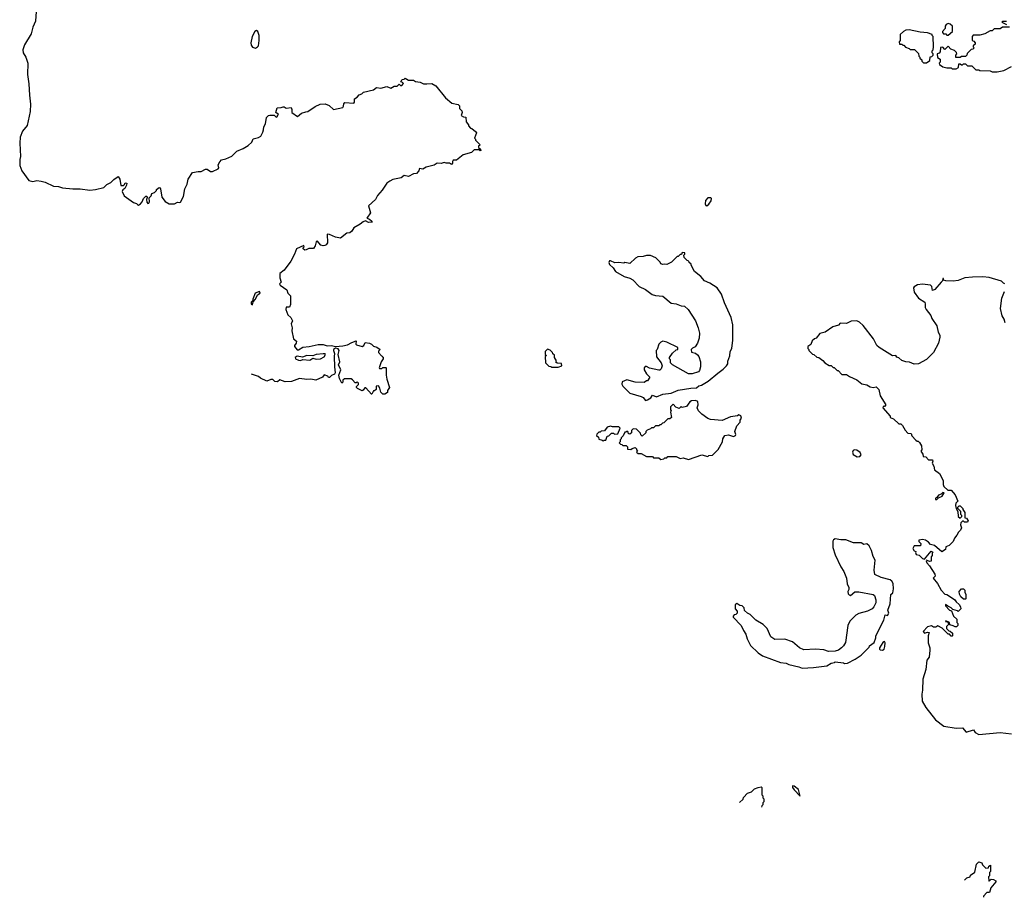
# Model space of a CAD drawing. Extents: x 2029826 to 2248070, y 228728 to 402406.
# Tile 1 of 256: x 2040127 to 2049724, y 260675 to 269229. Entities that reach past the tile are written whole.
import ezdxf

# ---------------------------------------------------------------- set-up
doc = ezdxf.new("R2010")
doc.units = 0

msp = doc.modelspace()

# ---------------------------------------------------------------- linework, layer by layer
at = {"layer": '0CON10XD'}
for points in [[(2040289.1, 269355), (2040279.6, 269215), (2040253.6, 269156.4), (2040238.5, 269091.5), (2040173.6, 268985), (2040155.6, 268935), (2040161.9, 268905), (2040185, 268864), (2040205.3, 268805), (2040204, 268694), (2040217.2, 268602.8), (2040221, 268495), (2040231.8, 268405), (2040229, 268335), (2040197.8, 268197.8), (2040155, 268141.4), (2040131.2, 268085), (2040127.5, 268025), (2040134.4, 267895), (2040126.5, 267865), (2040127.8, 267807.8), (2040146.2, 267755), (2040215, 267662.7), (2040255, 267650.5), (2040295, 267660.8), (2040336.7, 267656.7), (2040375, 267645.5), (2040455, 267606.7), (2040505, 267603.3), (2040545, 267591.8), (2040645, 267579.2), (2040715, 267581.5), (2040810.9, 267569.1), (2040865, 267574.2), (2040947.5, 267595), (2040975, 267621.2), (2041015, 267642.5), (2041045, 267672.5), (2041085, 267700), (2041102.5, 267675), (2041113.6, 267613.6), (2041137, 267613), (2041148.3, 267621.7), (2041155, 267640), (2041170, 267635), (2041167.5, 267615), (2041152.5, 267585), (2041130.5, 267569.5), (2041123.9, 267556.1), (2041145, 267513.3), (2041235, 267446.2), (2041265, 267438.8), (2041275, 267427.5), (2041285, 267422.5), (2041305.6, 267434.4), (2041320.8, 267455), (2041333, 267487), (2041355, 267510), (2041365, 267510), (2041370, 267495), (2041362.5, 267475), (2041365, 267450), (2041375, 267437.5), (2041385, 267440), (2041392.5, 267455), (2041388.3, 267491.7), (2041407, 267513), (2041413.9, 267536.1), (2041440, 267545), (2041460, 267565), (2041460, 267575), (2041485, 267592.5), (2041495, 267590), (2041499.3, 267579.3), (2041510.5, 267500.5), (2041545, 267456.7), (2041585, 267433.3), (2041636.1, 267433.9), (2041665, 267450), (2041685, 267446), (2041695, 267450), (2041723.8, 267505), (2041735, 267580), (2041760, 267625), (2041767.5, 267675), (2041811.7, 267738.3), (2041865, 267750), (2041895, 267748), (2041936.4, 267773.6), (2041955, 267773.3), (2041985, 267750), (2042005, 267750), (2042060, 267775), (2042067.5, 267785), (2042062.5, 267815), (2042076.4, 267843.6), (2042095, 267862.5), (2042135, 267872.5), (2042195, 267900), (2042241.7, 267948.3), (2042305, 267973.8), (2042355, 268004), (2042390, 268035), (2042401.5, 268068.5), (2042455, 268080.8), (2042476.6, 268093.4), (2042497.9, 268132.1), (2042502.9, 268155), (2042506.2, 268185), (2042523.3, 268215), (2042533.3, 268275), (2042552.5, 268295), (2042565, 268300), (2042607.5, 268297.5), (2042625, 268280), (2042640, 268285), (2042640, 268295), (2042650, 268305), (2042622.5, 268325), (2042635, 268370), (2042675, 268372.5), (2042695, 268380), (2042705, 268380), (2042725, 268366.7), (2042772.5, 268372.5), (2042780, 268355), (2042780, 268325), (2042835, 268286.2), (2042872.3, 268317.7), (2042915, 268332.5), (2042935, 268333.3), (2043005, 268383.3), (2043056.7, 268406.7), (2043105, 268407.5), (2043142.5, 268392.5), (2043185, 268353.8), (2043275, 268373.3), (2043283.3, 268385), (2043285, 268410), (2043295, 268422.5), (2043383.6, 268416.4), (2043390, 268425), (2043390.7, 268459.3), (2043416.2, 268473.8), (2043435, 268497.5), (2043460, 268505), (2043478.3, 268521.7), (2043573.9, 268546.1), (2043605, 268567.5), (2043645, 268562.5), (2043705, 268576.7), (2043745, 268563.3), (2043775, 268582.5), (2043805, 268582.5), (2043825, 268600), (2043838.3, 268588.3), (2043851.7, 268588.3), (2043867, 268607), (2043858.3, 268618.3), (2043840, 268625), (2043855, 268647.5), (2043875, 268650), (2043885, 268660), (2043915, 268640), (2043965, 268640), (2043985, 268627.5), (2044029.3, 268619.3), (2044063.8, 268603.8), (2044095, 268603.8)], [(2049745, 269212.5), (2049705, 269210), (2049700, 269205), (2049745, 269182.5)], [(2042425, 268953.3), (2042445, 268963.3), (2042453.3, 268975), (2042462, 269025), (2042460, 269075), (2042446.7, 269115), (2042435, 269122.5), (2042420, 269115), (2042393.8, 269065), (2042378.8, 269005), (2042382.3, 268982.3), (2042395, 268962.5), (2042425, 268953.3)], [(2048965, 268810), (2048998.3, 268831.7), (2049001.7, 268868.3), (2049018.3, 268871.7), (2049030, 268885), (2049030, 268895), (2049020, 268905), (2049020, 268925), (2049030, 268935), (2049032.5, 268965), (2049030, 269065), (2049020, 269075), (2049020, 269085), (2048975, 269102.5), (2048905, 269106.7), (2048795, 269130), (2048763.6, 269126.4), (2048740, 269115), (2048710, 269085), (2048710, 269025), (2048700, 269015), (2048701.7, 268991.7), (2048725, 268990), (2048735, 268980), (2048745, 268980), (2048761.7, 268961.7), (2048795, 268950), (2048805, 268940), (2048848.3, 268938.3), (2048888.3, 268898.3), (2048890, 268875), (2048900, 268865), (2048900, 268855), (2048918.3, 268838.3), (2048920, 268825), (2048935, 268810), (2048965, 268810)], [(2049773, 269157), (2049705, 269157.5), (2049685, 269140), (2049625, 269140), (2049605, 269120), (2049585, 269120), (2049535, 269090), (2049485, 269080), (2049421.7, 269078.3), (2049410, 269065), (2049410, 269025), (2049428.3, 269018.3), (2049440, 269005), (2049438.3, 268991.7), (2049420, 268975), (2049420, 268965), (2049430, 268955), (2049418.3, 268941.7), (2049401.7, 268938.3), (2049361.7, 268898.3), (2049360, 268885), (2049345, 268870), (2049305, 268870), (2049295, 268860), (2049251.7, 268861.7), (2049250, 268885), (2049260, 268895), (2049258.3, 268908.3), (2049238.3, 268928.3), (2049201.7, 268941.7), (2049175, 268970), (2049145, 268940), (2049125, 268960), (2049101.7, 268958.3), (2049100, 268915), (2049088.3, 268901.7), (2049070, 268895), (2049071.7, 268861.7), (2049100, 268845), (2049100, 268815), (2049090, 268805), (2049091.7, 268791.7), (2049125, 268770), (2049165, 268760), (2049205, 268760), (2049215, 268750), (2049255, 268750), (2049278.3, 268761.7), (2049281.7, 268798.3), (2049295, 268800), (2049305, 268790), (2049315, 268790), (2049325, 268800), (2049345, 268800), (2049365, 268780), (2049408.3, 268778.3), (2049445, 268740), (2049475, 268740), (2049485, 268732.5), (2049585, 268730), (2049605, 268720), (2049655, 268720), (2049720, 268735), (2049795, 268772.5)], [(2049175, 269080), (2049220, 269115), (2049220, 269165), (2049197, 269187), (2049175, 269192.5), (2049157, 269183), (2049147.5, 269165), (2049147, 269143), (2049120, 269115), (2049120, 269105), (2049131.7, 269091.7), (2049155, 269090), (2049165, 269080), (2049175, 269080)], [(2044095, 268603.8), (2044145, 268606.2), (2044184, 268584), (2044278, 268468), (2044340, 268415), (2044401.7, 268401.7), (2044415, 268390), (2044413, 268363), (2044435, 268340), (2044440, 268325), (2044430, 268295), (2044453, 268283), (2044475, 268280), (2044480, 268235), (2044500, 268205), (2044500, 268195), (2044521.7, 268171.7), (2044535, 268170), (2044569.3, 268139.3), (2044577.5, 268125), (2044560, 268075), (2044570, 268065), (2044570, 268055), (2044607, 268017), (2044610, 268005), (2044600, 267995), (2044600, 267985), (2044618.3, 267968.3), (2044620, 267955), (2044615, 267950), (2044605, 267960), (2044555, 267960), (2044530, 267935), (2044448.3, 267911.7), (2044385, 267860), (2044350.7, 267859.3), (2044343.6, 267846.4), (2044345, 267830), (2044335, 267817.5), (2044315, 267830), (2044285, 267830), (2044265, 267837.5), (2044235, 267826.7), (2044195, 267832), (2044165, 267810), (2044088.3, 267791.7), (2044055, 267773.3), (2044025, 267780), (2044017.5, 267755), (2043995, 267730.8), (2043964, 267726), (2043915, 267700), (2043875, 267711.2), (2043845, 267687.1), (2043765, 267670), (2043734.5, 267655.5), (2043706, 267635), (2043658.3, 267568.3), (2043615, 267516.7), (2043595.7, 267475), (2043527.5, 267415), (2043545.7, 267345), (2043510, 267295), (2043535, 267283.8), (2043558.8, 267265), (2043562.5, 267255), (2043525, 267253.1), (2043497.5, 267267.5), (2043475, 267258), (2043446.7, 267235), (2043385, 267201.2), (2043363, 267167), (2043345, 267152.5), (2043315, 267150), (2043255, 267100.8), (2043205, 267110), (2043145, 267136.2), (2043125, 267137.5), (2043125.8, 267054.2), (2043114.2, 267035.8), (2043100.8, 267029.2), (2043085, 267025.8), (2043063, 267033), (2043025, 267072.5), (2043016.4, 267063.6), (2043006.4, 267023.6), (2042991.7, 266998.3), (2042945, 267000), (2042920, 266985), (2042905, 266983.3), (2042890, 266995), (2042890, 267005), (2042900, 267015), (2042895, 267026.7), (2042825, 266996.7), (2042805.8, 266945), (2042768, 266875), (2042705, 266786.7), (2042663.3, 266755), (2042663.3, 266713.3), (2042675, 266670), (2042660, 266655), (2042665, 266642.5), (2042728.8, 266595), (2042740, 266565), (2042765, 266537.5), (2042765, 266452.5), (2042755, 266427.5), (2042725, 266427.5), (2042720, 266405), (2042741.3, 266351.3), (2042770, 266325), (2042785.8, 266295), (2042772.5, 266265), (2042783.8, 266225), (2042780, 266195), (2042795, 266120), (2042823.3, 266095), (2042821.2, 266075), (2042806, 266055), (2042806, 266045), (2042830.7, 266010.7), (2042845, 266012.5), (2042885, 266038), (2042947.3, 266042.7), (2043035, 266062.5), (2043085, 266062.2), (2043125, 266051.4), (2043165, 266054.2), (2043205, 266043.3), (2043275, 266048.6), (2043321.5, 266058.5), (2043365, 266084), (2043405, 266097.5), (2043403.3, 266065), (2043408.8, 266058.8), (2043465, 266042.5), (2043480, 266055), (2043495, 266082.5), (2043535, 266077.5), (2043555, 266067.5), (2043575, 266047.5), (2043606.7, 266036.7), (2043640, 266015), (2043623, 265997), (2043622.5, 265985), (2043651.7, 265951.7), (2043660, 265950), (2043661.7, 265941.7), (2043670, 265940), (2043670, 265925), (2043650, 265895), (2043630, 265835), (2043635, 265830), (2043655, 265830), (2043665, 265840), (2043695, 265840), (2043700, 265835), (2043700, 265765), (2043706.7, 265725), (2043730, 265645), (2043710, 265615), (2043710, 265595), (2043685, 265580), (2043665, 265580), (2043645, 265600), (2043637, 265637), (2043625, 265660), (2043601.7, 265658.3), (2043600, 265625), (2043585, 265610), (2043575, 265610), (2043560, 265580), (2043555, 265580), (2043501.7, 265641.7), (2043490, 265640), (2043475, 265617.5), (2043465, 265612.5), (2043420, 265635), (2043410, 265645), (2043410, 265655), (2043428.3, 265671.7), (2043430, 265685), (2043415, 265700), (2043405, 265690), (2043395, 265690), (2043370, 265720), (2043357, 265727), (2043293, 265727), (2043277.5, 265715), (2043276.7, 265695), (2043265, 265687.5), (2043242.7, 265732.7), (2043236.2, 265765), (2043257.5, 265815), (2043234.2, 265865), (2043247.5, 265895), (2043230, 265965), (2043242, 266005), (2043230, 266020), (2043205, 266026.7), (2043186.7, 266015), (2043186.2, 266005), (2043196.6, 265976.6), (2043191.1, 265945), (2043193.5, 265845), (2043202, 265788), (2043195, 265772.5), (2043165, 265762.5), (2043145, 265740), (2043135, 265740), (2043130, 265755), (2043095, 265767.5), (2043076.7, 265743.3), (2043013.6, 265716.4), (2042965, 265726.7), (2042925, 265723.1), (2042855, 265731.4), (2042775, 265703.1), (2042715, 265700.8), (2042661.7, 265718.3), (2042640.7, 265699.3), (2042615, 265702.9), (2042593.6, 265723.6), (2042575, 265722.5), (2042535, 265705.6), (2042475, 265735.7), (2042455, 265752.2), (2042384.9, 265772.8)], [(2046825, 267413.3), (2046845, 267429.5), (2046867.5, 267465), (2046870.8, 267485), (2046863.1, 267493.1), (2046835, 267491.4), (2046811.9, 267468.1), (2046808, 267435), (2046815, 267417.5), (2046825, 267413.3)], [(2046225, 265517.5), (2046245, 265523.3), (2046278.3, 265541.7), (2046295, 265570), (2046335, 265552.5), (2046395, 265577.5), (2046475, 265587.5), (2046545, 265616.7), (2046667, 265637), (2046725, 265640), (2046745, 265660), (2046771.7, 265668.3), (2046837.5, 265705), (2046930, 265785), (2046985, 265821.2), (2047017.5, 265855), (2047030, 265875), (2047028.3, 265901.7), (2047047, 265953), (2047052.5, 265995), (2047067.5, 266025), (2047077.5, 266105), (2047076.4, 266256.4), (2047062.5, 266325), (2046995, 266470), (2046967.5, 266555), (2046926.4, 266616.4), (2046855, 266660), (2046800, 266685), (2046765, 266727.5), (2046703.6, 266773.6), (2046670, 266835), (2046670, 266845), (2046651.7, 266861.7), (2046650, 266875), (2046631.7, 266881.7), (2046601.7, 266911.7), (2046600, 266935), (2046610, 266945), (2046608.3, 266958.3), (2046585, 266960), (2046578.3, 266941.7), (2046565, 266940), (2046545, 266920), (2046535, 266920), (2046480, 266865), (2046435, 266842.5), (2046415, 266847.5), (2046395, 266842.5), (2046375, 266850), (2046370, 266865), (2046328.3, 266908.3), (2046275, 266930), (2046235, 266930), (2046205, 266920), (2046153, 266917), (2046130, 266905), (2046075, 266852.5), (2046025, 266862.5), (2046015, 266857.5), (2045965, 266862.5), (2045928.3, 266858.3), (2045885, 266877.5), (2045875, 266877.5), (2045867.5, 266862.5), (2045875, 266843.3), (2045910, 266810), (2045933.3, 266775), (2046017, 266727), (2046075, 266710.8), (2046104.4, 266694.4), (2046165, 266627.5), (2046225, 266600), (2046291.7, 266551.7), (2046322.3, 266542.3), (2046395, 266533.8), (2046475, 266466.7), (2046525, 266460), (2046575, 266440), (2046605, 266436.2), (2046643.8, 266405), (2046715, 266292.5), (2046741.2, 266225), (2046753.3, 266175), (2046750, 266125), (2046733.9, 266076.1), (2046709.3, 266040.7), (2046683, 266027), (2046670, 266015), (2046675, 265990), (2046715, 265977.5), (2046733, 265963), (2046746.7, 265945), (2046763.3, 265895), (2046762.5, 265845), (2046751.7, 265808.3), (2046741.7, 265798.3), (2046681.7, 265778.3), (2046645, 265777.5), (2046490, 265865), (2046470, 265885), (2046470, 265915), (2046460, 265925), (2046460, 265935), (2046490.7, 265979.3), (2046525, 266010), (2046540, 266015), (2046540, 266035), (2046435, 266086.7), (2046395, 266096.7), (2046375, 266087.5), (2046357.5, 266065), (2046340, 266015), (2046330, 266005), (2046333, 265943), (2046380, 265885), (2046387.5, 265855), (2046380, 265825), (2046367.5, 265812.5), (2046355, 265812.5), (2046265, 265831.2), (2046235, 265850), (2046221.9, 265848.1), (2046212.5, 265835), (2046215, 265816.7), (2046235, 265776.7), (2046270, 265745), (2046245, 265710), (2046235, 265710), (2046215, 265692.5), (2046125, 265697.5), (2046045, 265717.5), (2046000, 265700), (2045997, 265677), (2046006.4, 265656.4), (2046075, 265590), (2046185, 265556.2), (2046203.3, 265545), (2046225, 265517.5)], [(2049730, 266655), (2049715, 266660), (2049695, 266680), (2049576.4, 266716.4), (2049515, 266722.5), (2049415, 266720), (2049338.3, 266711.7), (2049275, 266687.5), (2049225, 266680), (2049153.6, 266683.6), (2049131.7, 266691.7), (2049130, 266705), (2049125, 266706.2), (2049120, 266685), (2049109.3, 266670.7), (2049045, 266600), (2049025, 266590), (2049018.8, 266628.8), (2049005, 266640), (2048925, 266652), (2048876.1, 266643.9), (2048845, 266626.7), (2048837.5, 266615), (2048844.1, 266574.1), (2048886.1, 266516.1), (2048947.5, 266475), (2048953.3, 266455), (2048953.6, 266423.6), (2048963, 266403), (2049007, 266347), (2049018.8, 266315), (2049065.8, 266245), (2049078.8, 266185), (2049096, 266155), (2049095.9, 266134.1), (2049081.2, 266075), (2049032.5, 265985), (2048965, 265917.5), (2048887.5, 265875), (2048845, 265872), (2048800.5, 265890.5), (2048765, 265893.8), (2048725, 265906.7), (2048695, 265932.5), (2048675, 265940), (2048667, 265957), (2048634.1, 265954.1), (2048502.5, 266035), (2048482.5, 266055), (2048448.3, 266118.3), (2048347.7, 266247.7), (2048310.7, 266280.7), (2048285, 266293.3), (2048230.7, 266289.3), (2048185, 266267.5), (2048125, 266270), (2048107, 266253), (2048053, 266237), (2047976.7, 266183.3), (2047925, 266170), (2047890, 266125), (2047875, 266120), (2047851.7, 266098.3), (2047838.3, 266061.7), (2047810, 266045), (2047810, 266025), (2047820, 266015), (2047820, 266005), (2047855, 265970), (2047867, 265967), (2047895, 265940), (2047917, 265937), (2047956.4, 265906.4), (2047973, 265883), (2048015, 265860), (2048035, 265860), (2048055, 265840), (2048065, 265840), (2048095, 265810), (2048105, 265810), (2048141.7, 265771.7), (2048185, 265770), (2048215, 265750), (2048285, 265720), (2048335, 265680), (2048385, 265670), (2048415, 265650), (2048445, 265642.5), (2048475, 265650), (2048500, 265625), (2048513, 265563), (2048567.5, 265475), (2048555, 265460), (2048541.7, 265458.3), (2048540, 265445), (2048610, 265365), (2048611.7, 265351.7), (2048645, 265337.5), (2048695, 265290), (2048715, 265290), (2048730, 265275), (2048757, 265227), (2048785, 265200), (2048816.4, 265196.4), (2048821.7, 265171.7), (2048860.7, 265130.7), (2048875, 265120), (2048885, 265120), (2048896.4, 265106.4), (2048917, 265077), (2048920, 265035), (2048910, 265025), (2048930, 264995), (2048931.7, 264971.7), (2048958.3, 264968.3), (2048985, 264940), (2049025, 264940), (2049027.5, 264925), (2049020, 264905), (2049036.4, 264876.4), (2049043, 264843), (2049092.5, 264805), (2049127, 264737), (2049127, 264697), (2049135, 264680), (2049173, 264643), (2049205, 264642.5), (2049245, 264597.5), (2049270, 264535), (2049250, 264515), (2049247.5, 264495), (2049253, 264463), (2049270, 264435), (2049272.5, 264385), (2049295, 264370), (2049310, 264385), (2049310, 264395), (2049300, 264405), (2049300, 264435), (2049270, 264465), (2049271.7, 264478.3), (2049285, 264490), (2049295, 264490), (2049320, 264465), (2049320, 264455), (2049340, 264425), (2049340, 264375), (2049355, 264370), (2049370, 264345), (2049365, 264330), (2049335, 264330), (2049325, 264340), (2049315, 264340), (2049300, 264325), (2049297.5, 264305), (2049307.5, 264275), (2049296.4, 264253.6), (2049276.4, 264233.6), (2049262.5, 264205), (2049237.5, 264175), (2049225, 264142.5), (2049185, 264102.5), (2049155, 264090), (2049150, 264065), (2049115, 264042.5), (2049042.5, 264102.5), (2049005, 264112.5), (2048986.2, 264136.2), (2048956.1, 264156.1), (2048925, 264162.5), (2048890, 264155), (2048891.7, 264141.7), (2048910, 264125), (2048908.3, 264101.7), (2048845, 264100), (2048833.3, 264075), (2048845, 264052.5), (2048860, 264045), (2048857.5, 264035), (2048865, 264017.5), (2048895, 264010), (2048925, 263977.5), (2048945, 263970), (2049011.7, 264048.3), (2049028.3, 264038.3), (2049020, 264025), (2049020, 264005), (2049010, 263995), (2049009.3, 263950.7), (2048995, 263947.5), (2048965, 263960), (2048962.5, 263955), (2048967.5, 263935), (2048996.1, 263906.1), (2049047.5, 263825), (2049050, 263805), (2049030, 263785), (2049073.6, 263733.6), (2049107, 263667), (2049145, 263630), (2049165, 263627.5), (2049237.7, 263577.7), (2049253.6, 263553.6), (2049285, 263530), (2049297, 263507), (2049300, 263485), (2049275, 263460), (2049267.5, 263467.5), (2049221.7, 263481.7), (2049207, 263497), (2049171.7, 263511.7), (2049151.7, 263528.3), (2049150, 263515), (2049190, 263475), (2049208.3, 263468.3), (2049230, 263415), (2049260, 263385), (2049260, 263355), (2049270, 263345), (2049270, 263325), (2049258.3, 263311.7), (2049245, 263310), (2049225, 263322.5), (2049191.7, 263331.7), (2049190, 263355), (2049155, 263370), (2049151.7, 263361.7), (2049170, 263360), (2049180, 263345), (2049180, 263335), (2049168.3, 263321.7), (2049160, 263315), (2049160, 263295), (2049181.7, 263271.7), (2049195, 263270), (2049218.3, 263248.3), (2049220, 263225), (2049215, 263220), (2049205, 263220), (2049188.3, 263238.3), (2049175, 263240), (2049116.7, 263296.7), (2049075, 263320), (2049055, 263307.5), (2049035, 263307.5), (2049015, 263320), (2048975, 263310), (2048932.5, 263265), (2048945, 263250), (2048975, 263260), (2048990, 263255), (2048980, 263225), (2048980, 263155), (2048997, 263107), (2048997.5, 263085), (2048990, 263015), (2048970, 262985), (2048957.5, 262895), (2048928.3, 262801.7), (2048927.5, 262695), (2048920, 262655), (2048922.5, 262585), (2048957.5, 262525), (2049052.5, 262405), (2049135, 262342.5), (2049255, 262322.5), (2049315, 262327.5), (2049353.3, 262283.3), (2049425, 262307.5), (2049440.7, 262280.7), (2049475, 262262.5), (2049685, 262281.2), (2049795, 262266.7)], [(2042395, 266450), (2042401.7, 266478.3), (2042426.1, 266503.9), (2042443.9, 266546.1), (2042470, 266565), (2042465, 266580), (2042422.5, 266565), (2042397.5, 266505), (2042397.5, 266492.5), (2042382.5, 266475), (2042383.3, 266455), (2042395, 266450)], [(2049731.2, 266275), (2049721.7, 266311.7), (2049704.2, 266344.2), (2049686.7, 266415), (2049700, 266515), (2049725, 266580)], [(2042865, 265908), (2042885, 265916.7), (2042955, 265912), (2042985, 265928.8), (2043015, 265920), (2043057.3, 265922.7), (2043095.6, 265944.4), (2043106.7, 265966.7), (2043102.5, 265972.5), (2043083.8, 265973.8), (2043015, 265966), (2042985, 265953.3), (2042925, 265956.7), (2042881.7, 265938.3), (2042831.2, 265948.8), (2042810, 265935), (2042813.3, 265925), (2042845, 265910), (2042865, 265908)], [(2045375, 265842.5), (2045410, 265855), (2045408.3, 265878.3), (2045365, 265880), (2045351.7, 265891.7), (2045360, 265905), (2045340, 265935), (2045338.3, 265958.3), (2045321.7, 265971.7), (2045320, 265985), (2045298.3, 266008.3), (2045271.7, 266018.3), (2045250, 265995), (2045250, 265965), (2045260, 265955), (2045250, 265945), (2045253, 265883), (2045283, 265853), (2045305, 265850), (2045313, 265843), (2045375, 265842.5)], [(2046645, 264942.5), (2046775, 264987.5), (2046835, 264972.5), (2046845, 264980), (2046880, 264985), (2046935, 265040), (2046977, 265113), (2046980, 265145), (2047000, 265175), (2047035, 265182.5), (2047085, 265166.7), (2047102.5, 265175), (2047107.5, 265185), (2047097.5, 265215), (2047115, 265270), (2047150, 265305), (2047150, 265325), (2047162.5, 265345), (2047155, 265367.5), (2047135, 265377.5), (2047121.7, 265368.3), (2047055, 265357.5), (2046975, 265323.3), (2046861.2, 265331.2), (2046835, 265341.2), (2046774.2, 265384.2), (2046743.3, 265415), (2046730, 265445), (2046738.8, 265475), (2046735, 265507.5), (2046715, 265516.7), (2046675, 265512.5), (2046657, 265503), (2046625, 265457.5), (2046585, 265450), (2046575, 265460), (2046555, 265440), (2046523, 265453), (2046495, 265480), (2046470, 265455), (2046470, 265425), (2046477.5, 265415), (2046470, 265405), (2046478.3, 265351.7), (2046465, 265340), (2046445, 265340), (2046405, 265300), (2046393, 265297), (2046375, 265280), (2046365, 265280), (2046355, 265270), (2046325, 265270), (2046305, 265250), (2046285, 265250), (2046275, 265240), (2046241.7, 265228.3), (2046230, 265215), (2046228.3, 265201.7), (2046195, 265170), (2046181.7, 265181.7), (2046178.3, 265198.3), (2046138.3, 265238.3), (2046105, 265240), (2046100, 265235), (2046090, 265225), (2046088.3, 265201.7), (2046075, 265190), (2046061.7, 265191.7), (2046058.3, 265208.3), (2046045, 265220), (2046035, 265210), (2046025, 265210), (2046008.3, 265171.7), (2045990, 265155), (2045990, 265145), (2045980, 265135), (2045980, 265115), (2045970, 265105), (2045981.7, 265091.7), (2045995, 265090), (2046005, 265080), (2046038.3, 265078.3), (2046050, 265065), (2046051.7, 265041.7), (2046085, 265040), (2046095, 265050), (2046125, 265060), (2046140, 265045), (2046140, 265035), (2046150, 265025), (2046140, 265015), (2046155, 265000), (2046185, 265000), (2046235, 264970), (2046295, 264970), (2046305, 264960), (2046355, 264960), (2046375, 264942.5), (2046405, 264950), (2046415, 264960), (2046435, 264960), (2046445, 264970), (2046525, 264970), (2046565, 264952.5), (2046595, 264957.5), (2046645, 264942.5)], [(2045815, 265120), (2045825, 265130), (2045838.3, 265131.7), (2045851.7, 265168.3), (2045868.3, 265171.7), (2045895, 265200), (2045915, 265200), (2045925, 265190), (2045958.3, 265191.7), (2045978.3, 265248.3), (2045965, 265260), (2045905, 265260), (2045885, 265267.5), (2045851.7, 265258.3), (2045828.3, 265221.7), (2045795, 265220), (2045785, 265210), (2045771.7, 265208.3), (2045751.7, 265188.3), (2045750, 265175), (2045768.3, 265158.3), (2045771.7, 265141.7), (2045805, 265130), (2045815, 265120)], [(2048288.3, 264968.3), (2048315, 264970), (2048327, 264987), (2048319.3, 265009.3), (2048285, 265032.5), (2048265, 265037.5), (2048250, 265030), (2048242.5, 265015), (2048250, 264990), (2048288.3, 264968.3)], [(2049065, 264551.2), (2049081.2, 264568.8), (2049117.5, 264585), (2049137.5, 264617.5), (2049125, 264620), (2049107, 264603), (2049082.5, 264595), (2049067, 264573), (2049053.3, 264565), (2049052.3, 264552.3), (2049065, 264551.2)], [(2047755, 262907.5), (2047865, 262913.3), (2047995, 262932.5), (2048035, 262957.5), (2048067, 262963), (2048075, 262970), (2048155, 262960), (2048165, 262952.5), (2048195, 262957.5), (2048270, 262995), (2048330, 263035), (2048406.4, 263113.6), (2048410, 263125), (2048455, 263160), (2048470, 263205), (2048470, 263225), (2048550, 263375), (2048563, 263427), (2048585, 263420), (2048596.7, 263445), (2048587.5, 263475), (2048610, 263535), (2048617.5, 263625), (2048635.9, 263644.1), (2048645, 263680), (2048640, 263735), (2048626.9, 263756.9), (2048610.3, 263770.3), (2048522.7, 263792.7), (2048462.7, 263822.7), (2048454, 263865), (2048465, 263960), (2048445.9, 263995.9), (2048430, 264055), (2048405, 264100), (2048385, 264120), (2048355, 264112.5), (2048329.3, 264129.3), (2048255, 264130), (2048178.3, 264158.3), (2048130.7, 264160.7), (2048075, 264167.5), (2048060, 264160), (2048052.5, 264145), (2048051.2, 264085), (2048074.1, 264014.1), (2048130, 263895), (2048160.7, 263850.7), (2048186.4, 263786.4), (2048191.7, 263731.7), (2048207.5, 263695), (2048207.5, 263675), (2048197.5, 263655), (2048203, 263633), (2048211.7, 263621.7), (2048225, 263617.5), (2048268.3, 263651.7), (2048305, 263653.3), (2048447, 263627), (2048457, 263617), (2048472.5, 263575), (2048470, 263545), (2048452.5, 263505), (2048435, 263487.5), (2048390, 263465), (2048305, 263440), (2048276.4, 263423.6), (2048217.5, 263365), (2048200, 263325), (2048175, 263160), (2048157.5, 263125), (2048137.5, 263105), (2048106.1, 263083.9), (2048075, 263072.5), (2048009.3, 263069.3), (2047965, 263086.2), (2047885, 263093.3), (2047768.3, 263088.3), (2047727, 263107), (2047660, 263165), (2047585, 263190), (2047488.3, 263188.3), (2047447.5, 263215), (2047413.6, 263293.6), (2047372.5, 263335), (2047302.5, 263375), (2047245, 263432.5), (2047220, 263445), (2047191.7, 263471.7), (2047187, 263497), (2047170, 263515), (2047145, 263520), (2047115, 263540), (2047100, 263525), (2047100, 263485), (2047120, 263465), (2047120, 263445), (2047108.3, 263431.7), (2047091.7, 263428.3), (2047080, 263415), (2047080, 263405), (2047160, 263325), (2047180, 263275), (2047205, 263240), (2047217.5, 263195), (2047250.7, 263130.7), (2047325, 263057.5), (2047367, 263027), (2047543.6, 262963.6), (2047596.4, 262956.4), (2047625, 262942.5), (2047721.7, 262921.7), (2047755, 262907.5)], [(2049345, 263580), (2049325, 263580), (2049300, 263605), (2049288.3, 263628.3), (2049283, 263657), (2049305, 263680), (2049325, 263680), (2049337.5, 263667.5), (2049338.3, 263648.3), (2049350, 263625), (2049350, 263585), (2049345, 263580)], [(2048535, 263084), (2048553.3, 263095), (2048560.3, 263119.7), (2048563.8, 263153.8), (2048555, 263167.5), (2048541.2, 263158.8), (2048508.8, 263105), (2048506.7, 263095), (2048515, 263086.7), (2048535, 263084)], [(2047143.6, 261600.1), (2047178.3, 261631.7), (2047181.7, 261648.3), (2047221.7, 261688.3), (2047258.3, 261701.7), (2047288.3, 261731.7), (2047323.6, 261746.4), (2047355, 261750), (2047360, 261745), (2047360, 261675), (2047370, 261665), (2047370, 261645), (2047380, 261635), (2047380, 261605), (2047370, 261595), (2047370, 261575), (2047360, 261565), (2047355.7, 261552.7)], [(2047735, 261660), (2047716.7, 261725), (2047675, 261757.5), (2047660, 261760), (2047660, 261745), (2047675, 261722.5), (2047735, 261660)], [(2049335.7, 260840.7), (2049360, 260865), (2049390, 260875), (2049395, 260890), (2049435, 260920), (2049453, 260997), (2049460, 261005), (2049475, 261020), (2049505, 261010), (2049511.7, 260991.7), (2049545, 260960), (2049568.3, 260961.7), (2049571.7, 260978.3), (2049588.3, 260988.3), (2049590, 260925), (2049580, 260915), (2049580, 260885), (2049570, 260875), (2049572.5, 260835), (2049577, 260833), (2049595, 260850), (2049617, 260847), (2049640, 260835), (2049640, 260825), (2049593, 260767), (2049578.3, 260721.7), (2049555, 260720), (2049520, 260685), (2049520, 260674.7)]]:
    msp.add_lwpolyline(points, dxfattribs=at)

doc.saveas('drawing.dxf')
